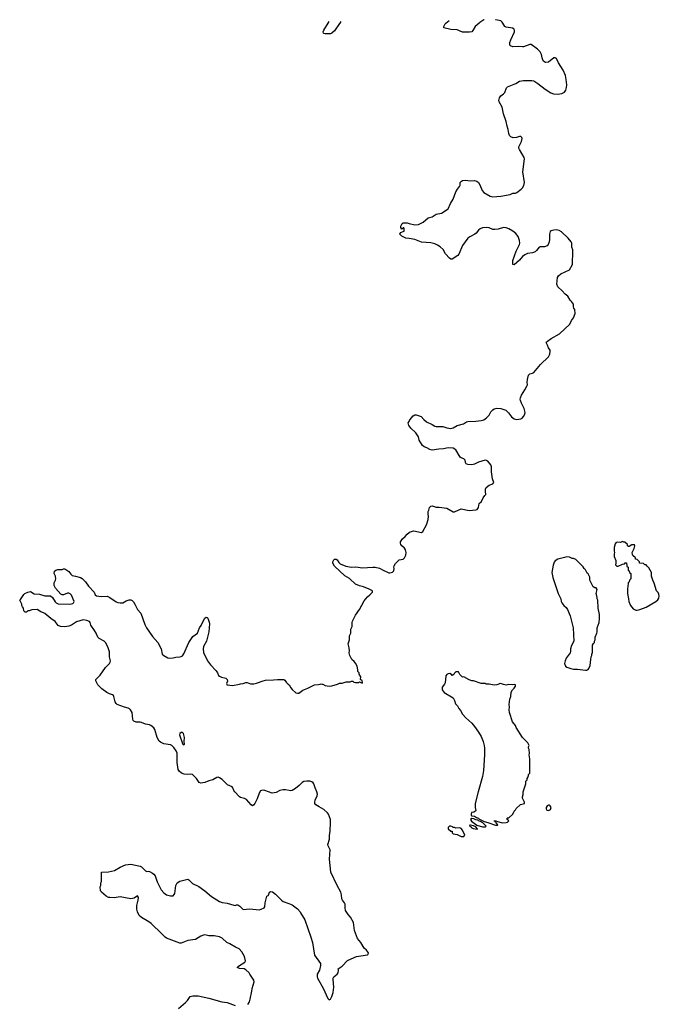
# Model space of a CAD drawing. Header units: inches. Extents: x 2323336 to 2565056, y 902223 to 1020938.
# Tile 8 of 43: x 2384108 to 2393787, y 1005152 to 1020054. Entities that reach past the tile are written whole.
import ezdxf

# ---------------------------------------------------------------- set-up
doc = ezdxf.new("R2010")
doc.units = ezdxf.units.IN
doc.header["$MEASUREMENT"] = 0
for name, color, linetype in [('C3080', 7, 'Continuous'), ('C3081', 7, 'Continuous'), ('C3082', 7, 'Continuous'), ('C3090', 7, 'Continuous'), ('C3091', 7, 'Continuous'), ('C3092', 7, 'Continuous')]:
    doc.layers.add(name, color=color, linetype=linetype)

msp = doc.modelspace()

# ---------------------------------------------------------------- linework, layer by layer
at = {"layer": 'C3080', "color": 6, "elevation": 200}
for points in [[(2387561, 1005150), (2387585, 1005190), (2387596, 1005230), (2387623, 1005350), (2387626, 1005390), (2387658, 1005490), (2387650, 1005518), (2387593, 1005610), (2387578, 1005630), (2387530, 1005675), (2387507, 1005687), (2387436, 1005696), (2387400, 1005710), (2387420, 1005730), (2387517, 1005790), (2387524, 1005810), (2387510, 1005874), (2387470, 1005944), (2387431, 1005990), (2387376, 1006016), (2387287, 1006070), (2387242, 1006090), (2387170, 1006155), (2387131, 1006171), (2387050, 1006187), (2386970, 1006187), (2386910, 1006202), (2386890, 1006201), (2386850, 1006186), (2386770, 1006135), (2386650, 1006117), (2386550, 1006079), (2386530, 1006077), (2386330, 1006154), (2386310, 1006168), (2386261, 1006221), (2386097, 1006377), (2386062, 1006402), (2385950, 1006464), (2385918, 1006498), (2385891, 1006550), (2385880, 1006590), (2385880, 1006650), (2385903, 1006730), (2385907, 1006767), (2385890, 1006796), (2385841, 1006759), (2385790, 1006751), (2385630, 1006777), (2385536, 1006764), (2385470, 1006767), (2385450, 1006770), (2385415, 1006790), (2385346, 1006850), (2385341, 1006861), (2385329, 1006871), (2385328, 1006930), (2385338, 1006950), (2385338, 1006990), (2385346, 1007010), (2385348, 1007150), (2385450, 1007157), (2385544, 1007176), (2385626, 1007230), (2385710, 1007265), (2385790, 1007275), (2385930, 1007242), (2385951, 1007231), (2385973, 1007213), (2386010, 1007172), (2386030, 1007164), (2386050, 1007169), (2386070, 1007163), (2386118, 1007138), (2386140, 1007120), (2386156, 1007096), (2386190, 1007007), (2386250, 1006886), (2386290, 1006841), (2386330, 1006811), (2386390, 1006792), (2386430, 1006794), (2386448, 1006812), (2386458, 1006830), (2386472, 1006950), (2386493, 1006990), (2386530, 1007017), (2386650, 1007044), (2386670, 1007036), (2386721, 1006981), (2386817, 1006937), (2386909, 1006869), (2387010, 1006782), (2387131, 1006710), (2387170, 1006695), (2387250, 1006682), (2387350, 1006651), (2387370, 1006647), (2387390, 1006657), (2387410, 1006658), (2387439, 1006639), (2387490, 1006589), (2387590, 1006595), (2387730, 1006584), (2387764, 1006590), (2387809, 1006610), (2387820, 1006630), (2387824, 1006690), (2387841, 1006770), (2387850, 1006790), (2387870, 1006798), (2387875, 1006805), (2387890, 1006851), (2387910, 1006861), (2387933, 1006853), (2387979, 1006819), (2388070, 1006726), (2388095, 1006710), (2388180, 1006680), (2388230, 1006656), (2388310, 1006596), (2388350, 1006551), (2388356, 1006536), (2388424, 1006430), (2388516, 1006170), (2388537, 1006090), (2388570, 1005896), (2388659, 1005770), (2388661, 1005739), (2388645, 1005670), (2388611, 1005609), (2388608, 1005572), (2388613, 1005550), (2388699, 1005399), (2388770, 1005238), (2388790, 1005222), (2388810, 1005231), (2388830, 1005271), (2388850, 1005332), (2388861, 1005410), (2388850, 1005530), (2388852, 1005548), (2388864, 1005570), (2388910, 1005607), (2388925, 1005630), (2388933, 1005670), (2388929, 1005690), (2388988, 1005732), (2389070, 1005813), (2389170, 1005862), (2389206, 1005874), (2389370, 1005903), (2389379, 1005910), (2389384, 1005930), (2389357, 1005970), (2389322, 1006002), (2389268, 1006090), (2389222, 1006150), (2389176, 1006270), (2389157, 1006390), (2389112, 1006470), (2389077, 1006510), (2389039, 1006570), (2389032, 1006612), (2389035, 1006670), (2389025, 1006690), (2388992, 1006730), (2388983, 1006750), (2388978, 1006810), (2388970, 1006850), (2388912, 1006950), (2388816, 1007150), (2388796, 1007350), (2388808, 1007490), (2388777, 1007550), (2388771, 1007570), (2388794, 1007650), (2388795, 1007710), (2388804, 1007770), (2388813, 1007910), (2388810, 1007948), (2388780, 1008030), (2388765, 1008050), (2388710, 1008099), (2388642, 1008142), (2388590, 1008169), (2388576, 1008190), (2388573, 1008210), (2388579, 1008241), (2388608, 1008310), (2388613, 1008333), (2388607, 1008370), (2388577, 1008430), (2388561, 1008490), (2388550, 1008503), (2388530, 1008519), (2388498, 1008530), (2388451, 1008531), (2388410, 1008523), (2388383, 1008510), (2388337, 1008463), (2388280, 1008420), (2388231, 1008389), (2388210, 1008384), (2388185, 1008386), (2388130, 1008400), (2388090, 1008400), (2388045, 1008390), (2387990, 1008360), (2387930, 1008350), (2387818, 1008390), (2387790, 1008394), (2387765, 1008390), (2387750, 1008381), (2387730, 1008349), (2387700, 1008260), (2387668, 1008192), (2387650, 1008172), (2387630, 1008158), (2387610, 1008172), (2387542, 1008250), (2387510, 1008268), (2387450, 1008280), (2387434, 1008290), (2387364, 1008370), (2387350, 1008390), (2387333, 1008430), (2387322, 1008442), (2387255, 1008475), (2387230, 1008494), (2387170, 1008556), (2387130, 1008581), (2387110, 1008589), (2387090, 1008587), (2387030, 1008550), (2386970, 1008536), (2386912, 1008508), (2386850, 1008500), (2386826, 1008510), (2386782, 1008570), (2386723, 1008630), (2386697, 1008637), (2386650, 1008632), (2386595, 1008635), (2386556, 1008650), (2386520, 1008680), (2386505, 1008705), (2386491, 1008811), (2386491, 1008951), (2386477, 1008990), (2386441, 1009041), (2386410, 1009070), (2386390, 1009079), (2386290, 1009095), (2386240, 1009120), (2386217, 1009137), (2386188, 1009188), (2386153, 1009313), (2386137, 1009337), (2386092, 1009372), (2386070, 1009381), (2386010, 1009392), (2385950, 1009418), (2385930, 1009423), (2385870, 1009423), (2385836, 1009436), (2385827, 1009447), (2385820, 1009470), (2385808, 1009570), (2385787, 1009610), (2385770, 1009626), (2385750, 1009634), (2385693, 1009650), (2385582, 1009690), (2385566, 1009706), (2385551, 1009730), (2385534, 1009810), (2385525, 1009825), (2385510, 1009837), (2385469, 1009850), (2385428, 1009870), (2385350, 1009925), (2385288, 1009990), (2385283, 1010000)], [(2387242, 1010000), (2387245, 1009990), (2387250, 1009987), (2387330, 1009976), (2387434, 1010000)], [(2388170, 1010000), (2388185, 1009985), (2388210, 1009943), (2388230, 1009919), (2388288, 1009868), (2388310, 1009859), (2388330, 1009859), (2388392, 1009908), (2388470, 1009935), (2388570, 1009987), (2388628, 1009992), (2388655, 1010000)], [(2388684, 1010000), (2388696, 1009996), (2388730, 1009976), (2388790, 1009967), (2388830, 1009971), (2388916, 1010000)], [(2386510, 1005091), (2386619, 1005181), (2386646, 1005210), (2386690, 1005271), (2386730, 1005279), (2386810, 1005279), (2386970, 1005246), (2387169, 1005189), (2387250, 1005178), (2387370, 1005134)]]:
    msp.add_lwpolyline(points, dxfattribs=at)
msp.add_lwpolyline([(2386570, 1009266), (2386550, 1009264), (2386530, 1009250), (2386526, 1009230), (2386570, 1009102), (2386576, 1009090), (2386590, 1009079), (2386601, 1009090), (2386596, 1009130), (2386600, 1009190), (2386596, 1009210), (2386586, 1009250), (2386579, 1009259)], close=True, dxfattribs=at)
at = {"layer": 'C3081', "color": 6, "elevation": 200}
for points in [[(2388952, 1020000), (2388950, 1019997), (2388870, 1019884), (2388830, 1019850), (2388810, 1019842), (2388730, 1019839), (2388710, 1019844), (2388704, 1019850), (2388701, 1019870), (2388710, 1019897), (2388774, 1020000)], [(2390000, 1016742), (2389949, 1016750), (2389890, 1016777), (2389858, 1016810), (2389870, 1016834), (2389927, 1016853), (2389927, 1016887), (2389922, 1016902), (2389910, 1016906), (2389890, 1016886), (2389878, 1016910), (2389878, 1016930), (2389898, 1016970), (2389910, 1016978), (2389970, 1016979), (2390000, 1016972)], [(2390000, 1013909), (2389999, 1013910), (2389989, 1013951), (2390000, 1013973)], [(2388916, 1010000), (2388950, 1010011), (2388990, 1010012), (2389050, 1010032), (2389110, 1010034), (2389130, 1010042), (2389150, 1010042), (2389166, 1010026), (2389190, 1010022), (2389235, 1010025), (2389250, 1010034), (2389290, 1010014), (2389298, 1010030), (2389290, 1010046), (2389266, 1010070), (2389268, 1010110), (2389246, 1010150), (2389246, 1010170), (2389226, 1010190), (2389226, 1010214), (2389213, 1010270), (2389190, 1010314), (2389170, 1010339), (2389135, 1010370), (2389105, 1010430), (2389096, 1010470), (2389097, 1010503), (2389092, 1010548), (2389078, 1010610), (2389097, 1010670), (2389101, 1010730), (2389117, 1010770), (2389121, 1010830), (2389137, 1010870), (2389137, 1010930), (2389142, 1010950), (2389190, 1011043), (2389250, 1011127), (2389323, 1011257), (2389370, 1011319), (2389409, 1011350), (2389446, 1011390), (2389446, 1011410), (2389397, 1011437), (2389310, 1011473), (2389250, 1011485), (2389189, 1011510), (2389099, 1011599), (2389030, 1011639), (2388870, 1011785), (2388849, 1011831), (2388848, 1011850), (2388860, 1011880), (2388870, 1011890), (2388895, 1011890), (2388910, 1011877), (2388938, 1011838), (2388959, 1011819), (2389041, 1011781), (2389130, 1011769), (2389190, 1011772), (2389229, 1011769), (2389290, 1011758), (2389450, 1011770), (2389488, 1011768), (2389553, 1011753), (2389610, 1011721), (2389695, 1011685), (2389710, 1011681), (2389749, 1011691), (2389770, 1011714), (2389773, 1011750), (2389769, 1011770), (2389773, 1011790), (2389795, 1011825), (2389850, 1011877), (2389910, 1011891), (2389930, 1011911), (2389953, 1011950), (2389958, 1011990), (2389945, 1012030), (2389930, 1012055), (2389890, 1012089), (2389874, 1012110), (2389869, 1012130), (2389870, 1012152), (2389902, 1012198), (2389942, 1012230), (2389969, 1012270), (2390000, 1012291)], [(2385283, 1010000), (2385260, 1010050), (2385262, 1010070), (2385327, 1010133), (2385404, 1010250), (2385467, 1010310), (2385477, 1010330), (2385480, 1010350), (2385465, 1010410), (2385466, 1010486), (2385444, 1010564), (2385405, 1010630), (2385385, 1010650), (2385313, 1010690), (2385288, 1010710), (2385264, 1010770), (2385241, 1010810), (2385184, 1010890), (2385172, 1010932), (2385164, 1010944), (2385123, 1010963), (2385070, 1010972), (2384970, 1010941), (2384892, 1010890), (2384850, 1010874), (2384790, 1010866), (2384723, 1010870), (2384690, 1010888), (2384644, 1010944), (2384577, 1010990), (2384490, 1011066), (2384470, 1011078), (2384430, 1011090), (2384370, 1011127), (2384290, 1011124), (2384250, 1011109), (2384230, 1011108), (2384210, 1011089), (2384190, 1011089), (2384169, 1011110), (2384167, 1011147), (2384150, 1011166), (2384138, 1011190), (2384138, 1011210), (2384108, 1011270), (2384122, 1011278), (2384170, 1011356), (2384184, 1011370), (2384230, 1011392), (2384270, 1011402), (2384327, 1011367), (2384410, 1011358), (2384490, 1011334), (2384572, 1011332), (2384604, 1011310), (2384646, 1011246), (2384662, 1011230), (2384690, 1011214), (2384868, 1011208), (2384890, 1011211), (2384910, 1011219), (2384924, 1011230), (2384930, 1011250), (2384890, 1011345), (2384870, 1011367), (2384850, 1011374), (2384830, 1011374), (2384770, 1011350), (2384750, 1011349), (2384730, 1011359), (2384649, 1011449), (2384628, 1011490), (2384630, 1011530), (2384649, 1011570), (2384653, 1011590), (2384649, 1011630), (2384629, 1011670), (2384634, 1011706), (2384657, 1011723), (2384686, 1011734), (2384750, 1011731), (2384770, 1011741), (2384790, 1011742), (2384850, 1011701), (2384881, 1011661), (2384902, 1011642), (2384950, 1011634), (2385030, 1011610), (2385055, 1011595), (2385105, 1011545), (2385150, 1011482), (2385234, 1011390), (2385250, 1011350), (2385270, 1011334), (2385342, 1011322), (2385430, 1011328), (2385470, 1011310), (2385570, 1011246), (2385595, 1011235), (2385630, 1011228), (2385670, 1011228), (2385720, 1011260), (2385766, 1011274), (2385790, 1011272), (2385810, 1011262), (2385830, 1011242), (2385849, 1011210), (2385889, 1011129), (2385941, 1011070), (2386003, 1010903), (2386028, 1010850), (2386119, 1010719), (2386197, 1010630), (2386249, 1010530), (2386264, 1010450), (2386288, 1010430), (2386350, 1010398), (2386370, 1010393), (2386430, 1010396), (2386470, 1010406), (2386530, 1010410), (2386550, 1010416), (2386570, 1010428), (2386590, 1010455), (2386670, 1010630), (2386730, 1010717), (2386797, 1010770), (2386831, 1010850), (2386856, 1010884), (2386873, 1010930), (2386910, 1010995), (2386930, 1011013), (2386945, 1011005), (2386954, 1010994), (2386974, 1010934), (2386978, 1010910), (2386970, 1010790), (2386936, 1010650), (2386890, 1010569), (2386883, 1010530), (2386890, 1010476), (2386949, 1010350), (2386995, 1010290), (2387080, 1010200), (2387101, 1010170), (2387117, 1010130), (2387130, 1010117), (2387162, 1010102), (2387226, 1010090), (2387250, 1010070), (2387255, 1010045), (2387239, 1010010), (2387242, 1010000)], [(2387434, 1010000), (2387450, 1010004), (2387490, 1010006), (2387530, 1010023), (2387550, 1010024), (2387603, 1010003), (2387650, 1010002), (2387690, 1010011), (2387790, 1010050), (2387830, 1010059), (2387950, 1010062), (2388010, 1010069), (2388107, 1010067), (2388119, 1010059), (2388139, 1010030), (2388170, 1010000)], [(2388655, 1010000), (2388670, 1010005), (2388684, 1010000)]]:
    msp.add_lwpolyline(points, dxfattribs=at)
at = {"layer": 'C3082', "color": 6, "elevation": 200}
for points in [[(2388774, 1020000), (2388791, 1020026)], [(2388966, 1020027), (2388952, 1020000)]]:
    msp.add_lwpolyline(points, dxfattribs=at)
at = {"layer": 'C3090', "color": 6, "elevation": 200}
for points in [[(2390534, 1010000), (2390501, 1009950), (2390501, 1009910), (2390533, 1009873), (2390666, 1009790), (2390690, 1009752), (2390702, 1009702), (2390731, 1009670), (2390751, 1009630), (2390778, 1009598), (2390810, 1009546), (2390861, 1009490), (2390950, 1009408), (2390990, 1009359), (2391050, 1009270), (2391090, 1009204), (2391120, 1009130), (2391136, 1009070), (2391142, 1009030), (2391144, 1008930), (2391126, 1008690), (2391110, 1008598), (2391044, 1008370), (2391002, 1008190), (2390998, 1008130), (2391010, 1008086), (2391004, 1008076), (2390980, 1008060), (2390947, 1008053), (2390938, 1008030), (2390942, 1008010), (2390950, 1008005), (2390990, 1008002), (2391022, 1007982), (2391051, 1007971), (2391058, 1007958), (2391138, 1007918), (2391190, 1007906), (2391310, 1007865), (2391330, 1007862), (2391338, 1007862), (2391346, 1007870), (2391320, 1007900), (2391306, 1007910), (2391302, 1007922), (2391290, 1007926), (2391289, 1007931), (2391311, 1007931), (2391322, 1007922), (2391410, 1007901), (2391470, 1007903), (2391488, 1007910), (2391508, 1007930), (2391486, 1007950), (2391486, 1007970), (2391490, 1007974), (2391510, 1007974), (2391568, 1008032), (2391590, 1008074), (2391610, 1008094), (2391623, 1008117), (2391684, 1008176), (2391746, 1008190), (2391748, 1008210), (2391718, 1008270), (2391718, 1008290), (2391729, 1008330), (2391729, 1008370), (2391768, 1008490), (2391768, 1008532), (2391786, 1008550), (2391786, 1008570), (2391796, 1008584), (2391807, 1008613), (2391808, 1008632), (2391826, 1008650), (2391828, 1008870), (2391818, 1008930), (2391822, 1008950), (2391818, 1009010), (2391809, 1009030), (2391809, 1009051), (2391818, 1009070), (2391798, 1009110), (2391715, 1009190), (2391621, 1009341), (2391609, 1009370), (2391567, 1009427), (2391521, 1009570), (2391517, 1009610), (2391522, 1009650), (2391517, 1009690), (2391520, 1009730), (2391525, 1009770), (2391538, 1009810), (2391545, 1009875), (2391566, 1009914), (2391590, 1009936), (2391610, 1009965), (2391610, 1009986), (2391590, 1009993), (2391570, 1009989), (2391510, 1009993), (2391470, 1009984), (2391430, 1009993), (2391413, 1010000)], [(2391358, 1010000), (2391330, 1009985), (2391290, 1009981), (2391210, 1009999), (2391170, 1009998), (2391165, 1010000)]]:
    msp.add_lwpolyline(points, dxfattribs=at)
for points in [[(2392110, 1008165), (2392090, 1008154), (2392075, 1008130), (2392074, 1008110), (2392086, 1008090), (2392110, 1008084), (2392138, 1008102), (2392153, 1008130), (2392137, 1008157), (2392124, 1008164)], [(2390630, 1007846), (2390610, 1007846), (2390594, 1007830), (2390594, 1007810), (2390630, 1007774), (2390652, 1007772), (2390654, 1007750), (2390670, 1007734), (2390730, 1007721), (2390790, 1007692), (2390830, 1007694), (2390846, 1007710), (2390809, 1007790), (2390790, 1007815), (2390770, 1007822), (2390710, 1007818), (2390690, 1007826), (2390670, 1007826), (2390656, 1007836)], [(2390930, 1007866), (2390918, 1007862), (2390914, 1007850), (2390938, 1007838), (2390942, 1007830), (2390970, 1007812), (2391030, 1007802), (2391038, 1007810), (2391010, 1007838), (2390975, 1007855)], [(2390950, 1007962), (2390932, 1007950), (2390943, 1007923), (2391025, 1007865), (2391110, 1007839), (2391150, 1007838), (2391168, 1007850), (2391119, 1007899), (2391098, 1007910), (2391096, 1007916), (2391052, 1007928), (2391039, 1007939), (2391010, 1007944), (2390978, 1007958)]]:
    msp.add_lwpolyline(points, close=True, dxfattribs=at)
at = {"layer": 'C3091', "color": 6, "elevation": 200}
for points in [[(2390000, 1016972), (2390090, 1016950), (2390144, 1016956), (2390212, 1016988), (2390290, 1017055), (2390350, 1017073), (2390410, 1017113), (2390492, 1017128), (2390579, 1017181), (2390590, 1017191), (2390627, 1017273), (2390670, 1017336), (2390710, 1017451), (2390733, 1017490), (2390765, 1017530), (2390772, 1017550), (2390776, 1017590), (2390792, 1017608), (2390810, 1017619), (2390850, 1017628), (2390930, 1017618), (2390990, 1017619), (2391027, 1017610), (2391050, 1017588), (2391073, 1017553), (2391105, 1017470), (2391130, 1017441), (2391230, 1017385), (2391270, 1017372), (2391390, 1017381), (2391530, 1017409), (2391570, 1017428), (2391610, 1017430), (2391630, 1017437), (2391699, 1017490), (2391718, 1017510), (2391737, 1017543), (2391749, 1017589), (2391724, 1017750), (2391747, 1017950), (2391743, 1017970), (2391669, 1018090), (2391662, 1018110), (2391662, 1018130), (2391669, 1018151), (2391704, 1018210), (2391714, 1018254), (2391708, 1018270), (2391690, 1018288), (2391670, 1018288), (2391627, 1018273), (2391575, 1018265), (2391540, 1018280), (2391521, 1018301), (2391509, 1018330), (2391501, 1018390), (2391484, 1018444), (2391470, 1018514), (2391428, 1018628), (2391410, 1018730), (2391365, 1018810), (2391361, 1018830), (2391371, 1018870), (2391390, 1018903), (2391428, 1018932), (2391447, 1018953), (2391477, 1019023), (2391490, 1019038), (2391616, 1019090), (2391670, 1019122), (2391730, 1019136), (2391856, 1019136), (2391890, 1019128), (2391950, 1019088), (2392061, 1019001), (2392146, 1018946), (2392186, 1018930), (2392250, 1018926), (2392310, 1018937), (2392350, 1018959), (2392373, 1018990), (2392383, 1019030), (2392386, 1019070), (2392380, 1019150), (2392366, 1019210), (2392332, 1019292), (2392262, 1019402), (2392230, 1019465), (2392210, 1019479), (2392190, 1019475), (2392110, 1019410), (2392070, 1019406), (2392053, 1019413), (2392032, 1019432), (2392016, 1019476), (2392006, 1019530), (2391983, 1019570), (2391945, 1019610), (2391850, 1019677), (2391830, 1019681), (2391734, 1019646), (2391716, 1019644), (2391650, 1019651), (2391570, 1019644), (2391537, 1019657), (2391526, 1019670), (2391523, 1019683), (2391525, 1019710), (2391539, 1019750), (2391595, 1019870), (2391598, 1019890), (2391592, 1019910), (2391565, 1019925), (2391470, 1019940), (2391450, 1019949), (2391420, 1020000)], [(2391059, 1020000), (2391003, 1019950), (2390967, 1019890), (2390950, 1019873), (2390916, 1019864), (2390810, 1019867), (2390730, 1019899), (2390630, 1019904), (2390524, 1019930), (2390524, 1019950), (2390547, 1019990), (2390558, 1020000)], [(2390000, 1013973), (2390008, 1013990), (2390030, 1014022), (2390063, 1014057), (2390090, 1014074), (2390108, 1014072), (2390182, 1014050), (2390222, 1014002), (2390266, 1013966), (2390350, 1013927), (2390390, 1013901), (2390410, 1013896), (2390510, 1013899), (2390570, 1013879), (2390630, 1013866), (2390670, 1013878), (2390730, 1013914), (2390823, 1013937), (2390870, 1013968), (2390890, 1013974), (2391010, 1013976), (2391091, 1013989), (2391130, 1014000), (2391174, 1014030), (2391210, 1014070), (2391239, 1014121), (2391266, 1014150), (2391290, 1014164), (2391330, 1014173), (2391388, 1014168), (2391464, 1014144), (2391506, 1014106), (2391550, 1014046), (2391591, 1014011), (2391630, 1014001), (2391690, 1014011), (2391710, 1014024), (2391730, 1014047), (2391750, 1014085), (2391757, 1014110), (2391742, 1014170), (2391700, 1014250), (2391685, 1014290), (2391681, 1014310), (2391684, 1014330), (2391700, 1014370), (2391752, 1014450), (2391783, 1014510), (2391790, 1014530), (2391786, 1014570), (2391790, 1014610), (2391807, 1014673), (2391827, 1014693), (2391870, 1014703), (2391886, 1014714), (2391990, 1014835), (2392112, 1014950), (2392130, 1014990), (2392137, 1015037), (2392133, 1015053), (2392109, 1015090), (2392096, 1015130), (2392083, 1015150), (2392077, 1015170), (2392082, 1015178), (2392094, 1015190), (2392150, 1015228), (2392279, 1015301), (2392434, 1015446), (2392458, 1015502), (2392490, 1015542), (2392514, 1015610), (2392509, 1015670), (2392495, 1015690), (2392489, 1015709), (2392489, 1015750), (2392459, 1015790), (2392437, 1015810), (2392402, 1015870), (2392361, 1015901), (2392319, 1015950), (2392252, 1016010), (2392235, 1016050), (2392247, 1016150), (2392261, 1016179), (2392295, 1016210), (2392429, 1016270), (2392472, 1016350), (2392479, 1016550), (2392477, 1016570), (2392461, 1016610), (2392461, 1016670), (2392453, 1016690), (2392410, 1016749), (2392305, 1016845), (2392270, 1016864), (2392230, 1016872), (2392190, 1016870), (2392150, 1016861), (2392133, 1016847), (2392123, 1016810), (2392125, 1016730), (2392121, 1016690), (2392106, 1016650), (2392088, 1016632), (2392050, 1016617), (2391983, 1016617), (2391970, 1016610), (2391930, 1016559), (2391910, 1016542), (2391870, 1016527), (2391790, 1016514), (2391750, 1016493), (2391718, 1016470), (2391670, 1016414), (2391590, 1016342), (2391570, 1016350), (2391573, 1016410), (2391622, 1016550), (2391671, 1016650), (2391676, 1016670), (2391673, 1016713), (2391652, 1016772), (2391618, 1016818), (2391573, 1016853), (2391510, 1016887), (2391470, 1016902), (2391430, 1016907), (2391350, 1016885), (2391298, 1016878), (2391270, 1016879), (2391210, 1016904), (2391170, 1016910), (2391110, 1016905), (2391076, 1016890), (2391050, 1016869), (2391015, 1016825), (2390993, 1016807), (2390918, 1016770), (2390889, 1016750), (2390810, 1016638), (2390753, 1016507), (2390736, 1016484), (2390650, 1016432), (2390630, 1016429), (2390610, 1016445), (2390553, 1016513), (2390516, 1016576), (2390470, 1016616), (2390430, 1016642), (2390390, 1016660), (2390330, 1016675), (2390190, 1016686), (2390090, 1016727), (2390000, 1016742)], [(2390000, 1012291), (2390017, 1012303), (2390070, 1012317), (2390190, 1012295), (2390210, 1012306), (2390264, 1012410), (2390290, 1012490), (2390295, 1012535), (2390289, 1012570), (2390289, 1012610), (2390299, 1012630), (2390309, 1012670), (2390318, 1012682), (2390330, 1012691), (2390350, 1012695), (2390410, 1012677), (2390457, 1012677), (2390570, 1012661), (2390670, 1012606), (2390690, 1012606), (2390790, 1012651), (2390910, 1012628), (2391010, 1012634), (2391030, 1012643), (2391042, 1012658), (2391049, 1012670), (2391061, 1012730), (2391096, 1012764), (2391120, 1012820), (2391149, 1012851), (2391161, 1012870), (2391155, 1012914), (2391158, 1012950), (2391167, 1012973), (2391210, 1013011), (2391269, 1013030), (2391285, 1013050), (2391264, 1013104), (2391247, 1013210), (2391250, 1013289), (2391237, 1013317), (2391190, 1013373), (2391170, 1013384), (2391150, 1013387), (2391050, 1013358), (2390989, 1013329), (2390950, 1013319), (2390890, 1013321), (2390865, 1013330), (2390853, 1013350), (2390849, 1013389), (2390840, 1013400), (2390829, 1013409), (2390790, 1013421), (2390775, 1013435), (2390710, 1013544), (2390670, 1013569), (2390590, 1013575), (2390521, 1013559), (2390450, 1013555), (2390350, 1013541), (2390315, 1013550), (2390270, 1013576), (2390227, 1013590), (2390201, 1013610), (2390152, 1013690), (2390141, 1013741), (2390103, 1013803), (2390029, 1013870), (2390000, 1013909)], [(2391165, 1010000), (2391150, 1010006), (2391092, 1010008), (2390973, 1010047), (2390950, 1010048), (2390910, 1010062), (2390830, 1010108), (2390810, 1010106), (2390770, 1010146), (2390750, 1010186), (2390710, 1010186), (2390690, 1010166), (2390677, 1010143), (2390650, 1010128), (2390642, 1010142), (2390617, 1010157), (2390590, 1010154), (2390570, 1010144), (2390557, 1010123), (2390544, 1010016), (2390534, 1010000)], [(2391413, 1010000), (2391390, 1010009), (2391362, 1010002), (2391358, 1010000)]]:
    msp.add_lwpolyline(points, dxfattribs=at)
for points in [[(2393230, 1012158), (2393198, 1012142), (2393150, 1012145), (2393130, 1012135), (2393119, 1012121), (2393105, 1012065), (2393105, 1012010), (2393111, 1011989), (2393102, 1011970), (2393102, 1011930), (2393131, 1011871), (2393131, 1011830), (2393125, 1011805), (2393132, 1011792), (2393144, 1011784), (2393164, 1011784), (2393230, 1011812), (2393262, 1011818), (2393270, 1011834), (2393293, 1011833), (2393294, 1011790), (2393298, 1011778), (2393314, 1011770), (2393314, 1011730), (2393318, 1011718), (2393333, 1011713), (2393334, 1011690), (2393354, 1011670), (2393354, 1011590), (2393334, 1011570), (2393332, 1011548), (2393314, 1011530), (2393312, 1011470), (2393305, 1011450), (2393305, 1011370), (2393322, 1011290), (2393325, 1011250), (2393351, 1011190), (2393390, 1011138), (2393430, 1011116), (2393450, 1011116), (2393490, 1011127), (2393590, 1011161), (2393736, 1011250), (2393764, 1011276), (2393781, 1011299), (2393787, 1011330), (2393782, 1011362), (2393770, 1011384), (2393744, 1011410), (2393710, 1011528), (2393689, 1011570), (2393668, 1011630), (2393668, 1011690), (2393630, 1011758), (2393603, 1011783), (2393590, 1011806), (2393570, 1011806), (2393550, 1011826), (2393487, 1011827), (2393486, 1011850), (2393450, 1011886), (2393427, 1011887), (2393426, 1011910), (2393387, 1011947), (2393380, 1011960), (2393378, 1011990), (2393409, 1012050), (2393419, 1012090), (2393410, 1012108), (2393370, 1012104), (2393330, 1012082), (2393322, 1012082), (2393306, 1012090), (2393306, 1012110), (2393267, 1012147), (2393248, 1012148)], [(2392390, 1011924), (2392350, 1011917), (2392250, 1011889), (2392210, 1011862), (2392197, 1011843), (2392180, 1011800), (2392163, 1011690), (2392175, 1011610), (2392254, 1011370), (2392296, 1011290), (2392302, 1011250), (2392311, 1011230), (2392340, 1011190), (2392378, 1011158), (2392399, 1011130), (2392437, 1011030), (2392483, 1010850), (2392496, 1010650), (2392458, 1010582), (2392445, 1010530), (2392444, 1010490), (2392436, 1010470), (2392379, 1010390), (2392361, 1010350), (2392351, 1010310), (2392365, 1010270), (2392390, 1010256), (2392450, 1010235), (2392490, 1010227), (2392550, 1010227), (2392670, 1010211), (2392690, 1010211), (2392710, 1010222), (2392723, 1010237), (2392740, 1010280), (2392749, 1010370), (2392758, 1010410), (2392768, 1010430), (2392768, 1010450), (2392776, 1010476), (2392778, 1010590), (2392790, 1010614), (2392806, 1010630), (2392808, 1010650), (2392818, 1010670), (2392818, 1010710), (2392844, 1010770), (2392849, 1010790), (2392849, 1010850), (2392875, 1010930), (2392875, 1010950), (2392882, 1010970), (2392882, 1011050), (2392862, 1011150), (2392858, 1011270), (2392849, 1011289), (2392848, 1011308), (2392835, 1011355), (2392834, 1011370), (2392848, 1011430), (2392834, 1011454), (2392810, 1011458), (2392788, 1011470), (2392738, 1011570), (2392735, 1011615), (2392710, 1011666), (2392696, 1011676), (2392670, 1011726), (2392650, 1011746), (2392635, 1011775), (2392562, 1011842), (2392545, 1011865), (2392523, 1011883), (2392490, 1011902), (2392470, 1011902), (2392430, 1011922)]]:
    msp.add_lwpolyline(points, close=True, dxfattribs=at)
at = {"layer": 'C3092', "color": 6, "elevation": 200}
for points in [[(2391137, 1020052), (2391130, 1020050), (2391070, 1020010), (2391059, 1020000)], [(2391420, 1020000), (2391410, 1020017), (2391390, 1020036), (2391313, 1020053), (2391310, 1020054)], [(2390558, 1020000), (2390605, 1020043)]]:
    msp.add_lwpolyline(points, dxfattribs=at)

doc.saveas('drawing.dxf')
